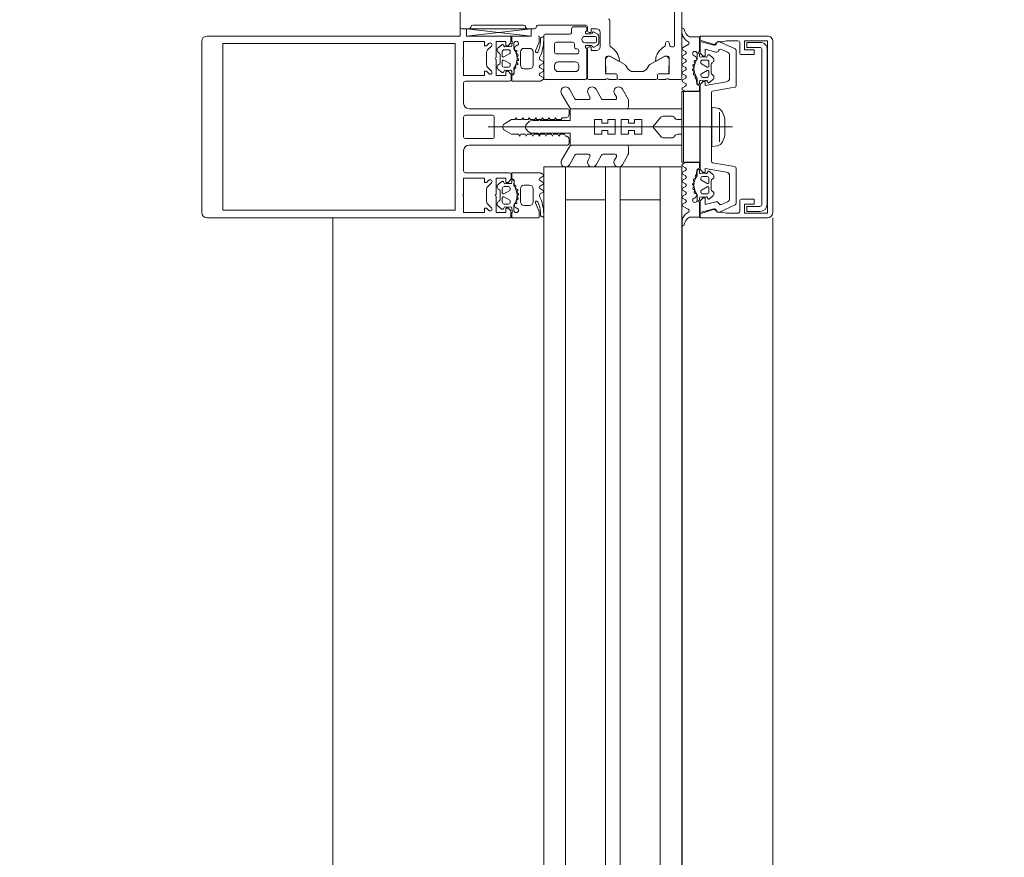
# Model space of a CAD drawing. Header units: centimetres. Extents: x -2574 to 3083, y -1 to 3760.
# Tile 7 of 58: x -440 to -413, y 1408 to 1431. Entities that reach past the tile are written whole.
import ezdxf

# ---------------------------------------------------------------- set-up
doc = ezdxf.new("R2010")
doc.units = ezdxf.units.CM
for name, color, linetype, lineweight in [('A-DETL-GENF', 92, 'Continuous', 9), ('A-DOOR', 31, 'Continuous', 13), ('A-GLAZ-CURT', 52, 'Continuous', 13), ('A-GLAZ-CWMG', 51, 'Continuous', 13), ('G-ANNO-TEXT', 231, 'Continuous', 13)]:
    doc.layers.add(name, color=color, linetype=linetype, lineweight=lineweight)

msp = doc.modelspace()

# ---------------------------------------------------------------- linework, layer by layer
at = {"layer": 'A-DETL-GENF', "color": 251, "lineweight": 9}
msp.add_line((-427.973, 1430.326), (-427.973, 1527.826), dxfattribs=at)
at = {"layer": 'A-DETL-GENF', "color": 251, "lineweight": 9, "extrusion": (0, 0, -1)}
for p, q in [((-435.073, 1425.476), (-435.073, 1430.176)), ((-434.923, 1430.326), (-433.541, 1430.326)), ((-434.073, 1430.326), (-428.413, 1430.326)), ((-434.017, 1430.116), (-428.413, 1430.116)), ((-426.553, 1430.176), (-426.553, 1430.326)), ((-426.553, 1430.055), (-426.553, 1430.116)), ((-426.493, 1430.116), (-426.493, 1429.987)), ((-425.802, 1430.136), (-425.9, 1429.915)), ((-425.793, 1430.306), (-425.793, 1430.176)), ((-425.763, 1430.181), (-425.763, 1430.242)), ((-425.703, 1430.302), (-425.693, 1430.302)), ((-420.839, 1430.17), (-420.412, 1429.971)), ((-420.283, 1430.146), (-420.283, 1429.866)), ((-419.373, 1425.475), (-419.373, 1430.176)), ((-427.243, 1429.873), (-427.243, 1429.538)), ((-427.108, 1430.05), (-427.214, 1429.943)), ((-426.925, 1430.002), (-426.827, 1430.084)), ((-426.813, 1429.776), (-426.813, 1429.896)), ((-426.608, 1429.842), (-426.768, 1429.75)), ((-426.763, 1429.946), (-426.643, 1429.946)), ((-426.593, 1429.896), (-426.593, 1429.868)), ((-426.435, 1429.933), (-426.45, 1429.933)), ((-426.432, 1430.053), (-426.383, 1430.081)), ((-426.424, 1429.873), (-426.413, 1429.892)), ((-426.313, 1429.526), (-426.313, 1429.886)), ((-426.213, 1429.986), (-426.063, 1429.986)), ((-425.963, 1429.886), (-425.963, 1429.526)), ((-421.856, 1430.001), (-421.703, 1430.088)), ((-421.771, 1429.899), (-421.856, 1429.949)), ((-420.621, 1429.881), (-420.784, 1429.957)), ((-420.383, 1429.925), (-420.383, 1428.964)), ((-419.679, 1425.691), (-419.679, 1429.961)), ((-419.529, 1429.951), (-419.529, 1425.701)), ((-426.873, 1429.591), (-426.873, 1429.821)), ((-426.813, 1429.516), (-426.813, 1429.636)), ((-426.768, 1429.662), (-426.608, 1429.569)), ((-426.393, 1429.823), (-426.406, 1429.827)), ((-426.394, 1429.582), (-426.404, 1429.593)), ((-426.396, 1429.641), (-426.379, 1429.651)), ((-426.395, 1429.759), (-426.381, 1429.773)), ((-426.378, 1429.702), (-426.39, 1429.71)), ((-425.688, 1429.57), (-425.773, 1429.521)), ((-425.768, 1429.668), (-425.688, 1429.622)), ((-421.856, 1429.781), (-421.771, 1429.831)), ((-421.771, 1429.679), (-421.856, 1429.729)), ((-421.856, 1429.561), (-421.771, 1429.611)), ((-421.563, 1429.801), (-421.515, 1429.773)), ((-421.533, 1429.612), (-421.522, 1429.593)), ((-421.497, 1429.653), (-421.511, 1429.653)), ((-421.453, 1429.707), (-421.453, 1429.836)), ((-421.393, 1429.836), (-421.393, 1429.775)), ((-421.353, 1429.616), (-421.353, 1429.588)), ((-421.183, 1429.666), (-421.303, 1429.666)), ((-421.133, 1429.496), (-421.133, 1429.616)), ((-421.119, 1429.804), (-421.022, 1429.722)), ((-420.563, 1429.168), (-420.563, 1429.79)), ((-427.214, 1429.468), (-427.108, 1429.362)), ((-426.827, 1429.328), (-426.925, 1429.409)), ((-426.643, 1429.466), (-426.763, 1429.466)), ((-426.593, 1429.543), (-426.593, 1429.516)), ((-426.553, 1429.29), (-426.553, 1429.355)), ((-426.441, 1429.471), (-426.448, 1429.485)), ((-426.429, 1429.528), (-426.409, 1429.533)), ((-426.063, 1429.426), (-426.213, 1429.426)), ((-425.773, 1429.45), (-425.688, 1429.401)), ((-425.688, 1429.349), (-425.773, 1429.301)), ((-421.77, 1429.46), (-421.856, 1429.509)), ((-421.856, 1429.341), (-421.771, 1429.391)), ((-421.557, 1429.43), (-421.569, 1429.422)), ((-421.567, 1429.371), (-421.55, 1429.361)), ((-421.566, 1429.493), (-421.552, 1429.479)), ((-421.54, 1429.547), (-421.554, 1429.543)), ((-421.542, 1429.313), (-421.552, 1429.302)), ((-421.338, 1429.562), (-421.178, 1429.47)), ((-421.178, 1429.382), (-421.338, 1429.289)), ((-421.133, 1429.236), (-421.133, 1429.356)), ((-421.073, 1429.541), (-421.073, 1429.31)), ((-427.823, 1429.086), (-426.613, 1429.086)), ((-425.773, 1429.23), (-425.688, 1429.181)), ((-421.77, 1429.239), (-421.856, 1429.289)), ((-421.856, 1429.121), (-421.77, 1429.171)), ((-421.775, 1429.022), (-421.856, 1429.069)), ((-421.538, 1429.253), (-421.517, 1429.248)), ((-421.499, 1429.205), (-421.506, 1429.191)), ((-421.393, 1429.075), (-421.393, 1429.01)), ((-421.353, 1429.263), (-421.353, 1429.236)), ((-421.303, 1429.186), (-421.183, 1429.186)), ((-421.022, 1429.129), (-421.119, 1429.048)), ((-424.813, 1428.601), (-424.965, 1428.863)), ((-424.083, 1428.601), (-424.235, 1428.863)), ((-423.35, 1428.587), (-423.509, 1428.863)), ((-421.857, 1428.9), (-421.774, 1428.948)), ((-421.058, 1428.778), (-421.058, 1427.851)), ((-420.425, 1428.915), (-421.033, 1428.808)), ((-425.181, 1428.738), (-424.958, 1428.351)), ((-424.444, 1428.576), (-424.77, 1428.576)), ((-424.451, 1428.738), (-424.401, 1428.651)), ((-423.719, 1428.576), (-424.04, 1428.576)), ((-423.726, 1428.738), (-423.675, 1428.651)), ((-423.343, 1428.376), (-423.343, 1428.562)), ((-425.023, 1428.326), (-427.723, 1428.326)), ((-424.973, 1428.176), (-424.973, 1428.276)), ((-424.914, 1428.326), (-423.393, 1428.326)), ((-420.838, 1427.418), (-420.838, 1428.233)), ((-427.873, 1428.096), (-427.873, 1427.556)), ((-427.083, 1428.146), (-427.823, 1428.146)), ((-427.033, 1427.556), (-427.033, 1428.096)), ((-425.834, 1428.001), (-425.972, 1428.001)), ((-425.802, 1428.036), (-425.816, 1428.011)), ((-425.77, 1428.011), (-425.785, 1428.036)), ((-422.375, 1428.126), (-422.16, 1428.126)), ((-420.69, 1428.051), (-420.69, 1427.601)), ((-427.201, 1427.826), (-420.48, 1427.826)), ((-426.145, 1427.901), (-426.16, 1427.876)), ((-426.145, 1427.751), (-426.16, 1427.776)), ((-421.058, 1427.801), (-421.058, 1426.873)), ((-427.823, 1427.506), (-427.083, 1427.506)), ((-425.834, 1427.651), (-425.972, 1427.651)), ((-425.802, 1427.616), (-425.816, 1427.641)), ((-425.77, 1427.641), (-425.785, 1427.616)), ((-424.973, 1427.376), (-424.973, 1427.476)), ((-422.375, 1427.526), (-422.16, 1427.526)), ((-427.723, 1427.326), (-425.023, 1427.326)), ((-425.181, 1426.913), (-424.958, 1427.301)), ((-424.914, 1427.326), (-423.393, 1427.326)), ((-423.343, 1427.276), (-423.343, 1427.089)), ((-424.813, 1427.051), (-424.965, 1426.788)), ((-424.444, 1427.076), (-424.77, 1427.076)), ((-424.451, 1426.913), (-424.401, 1427.001)), ((-424.083, 1427.051), (-424.235, 1426.788)), ((-423.719, 1427.076), (-424.04, 1427.076)), ((-423.726, 1426.913), (-423.675, 1427.001)), ((-423.35, 1427.064), (-423.509, 1426.788)), ((-421.857, 1426.751), (-421.774, 1426.703)), ((-421.775, 1426.629), (-421.856, 1426.582)), ((-421.393, 1426.576), (-421.393, 1426.642)), ((-421.022, 1426.522), (-421.119, 1426.604)), ((-421.033, 1426.843), (-420.425, 1426.736)), ((-420.383, 1426.687), (-420.383, 1425.726)), ((-426.613, 1426.566), (-427.823, 1426.566)), ((-426.827, 1426.324), (-426.925, 1426.242)), ((-426.553, 1426.362), (-426.553, 1426.296)), ((-425.773, 1426.421), (-425.688, 1426.47)), ((-425.688, 1426.302), (-425.773, 1426.35)), ((-421.856, 1426.53), (-421.77, 1426.48)), ((-421.77, 1426.412), (-421.856, 1426.362)), ((-421.542, 1426.338), (-421.552, 1426.349)), ((-421.538, 1426.398), (-421.517, 1426.404)), ((-421.499, 1426.446), (-421.506, 1426.46)), ((-421.353, 1426.388), (-421.353, 1426.416)), ((-421.178, 1426.27), (-421.338, 1426.362)), ((-421.303, 1426.466), (-421.183, 1426.466)), ((-421.133, 1426.416), (-421.133, 1426.296)), ((-421.073, 1426.11), (-421.073, 1426.341)), ((-420.563, 1425.861), (-420.563, 1426.484)), ((-427.243, 1426.113), (-427.243, 1425.778)), ((-427.108, 1426.29), (-427.214, 1426.183)), ((-426.873, 1426.061), (-426.873, 1425.831)), ((-426.813, 1426.136), (-426.813, 1426.016)), ((-426.768, 1425.99), (-426.608, 1426.082)), ((-426.643, 1426.186), (-426.763, 1426.186)), ((-426.593, 1426.108), (-426.593, 1426.136)), ((-426.441, 1426.18), (-426.448, 1426.166)), ((-426.429, 1426.124), (-426.409, 1426.118)), ((-426.394, 1426.069), (-426.404, 1426.058)), ((-426.313, 1426.126), (-426.313, 1425.766)), ((-426.063, 1426.226), (-426.213, 1426.226)), ((-425.963, 1425.766), (-425.963, 1426.126)), ((-425.773, 1426.201), (-425.688, 1426.25)), ((-425.688, 1426.081), (-425.773, 1426.13)), ((-421.856, 1426.31), (-421.771, 1426.26)), ((-421.77, 1426.191), (-421.856, 1426.142)), ((-421.856, 1426.09), (-421.771, 1426.04)), ((-421.557, 1426.221), (-421.569, 1426.229)), ((-421.567, 1426.28), (-421.55, 1426.29)), ((-421.566, 1426.158), (-421.552, 1426.172)), ((-421.54, 1426.104), (-421.554, 1426.108)), ((-421.533, 1426.039), (-421.522, 1426.058)), ((-421.353, 1426.036), (-421.353, 1426.063)), ((-421.338, 1426.089), (-421.178, 1426.182)), ((-421.133, 1426.156), (-421.133, 1426.036)), ((-426.813, 1425.876), (-426.813, 1425.756)), ((-426.608, 1425.809), (-426.768, 1425.902)), ((-426.593, 1425.756), (-426.593, 1425.783)), ((-426.424, 1425.778), (-426.413, 1425.759)), ((-426.393, 1425.828), (-426.406, 1425.824)), ((-426.396, 1426.01), (-426.379, 1426)), ((-426.395, 1425.892), (-426.381, 1425.878)), ((-426.378, 1425.949), (-426.39, 1425.941)), ((-425.768, 1425.983), (-425.688, 1426.029)), ((-421.771, 1425.972), (-421.856, 1425.922)), ((-421.856, 1425.87), (-421.771, 1425.821)), ((-421.563, 1425.85), (-421.515, 1425.878)), ((-421.497, 1425.998), (-421.511, 1425.999)), ((-421.453, 1425.944), (-421.453, 1425.816)), ((-421.393, 1425.816), (-421.393, 1425.876)), ((-421.183, 1425.986), (-421.303, 1425.986)), ((-421.119, 1425.848), (-421.022, 1425.929)), ((-420.283, 1425.786), (-420.283, 1425.506)), ((-434.073, 1425.536), (-428.413, 1425.536)), ((-427.214, 1425.708), (-427.108, 1425.602)), ((-426.925, 1425.649), (-426.827, 1425.568)), ((-426.763, 1425.706), (-426.643, 1425.706)), ((-426.553, 1425.596), (-426.553, 1425.536)), ((-426.493, 1425.536), (-426.493, 1425.664)), ((-426.435, 1425.719), (-426.45, 1425.718)), ((-426.432, 1425.598), (-426.383, 1425.57)), ((-426.213, 1425.666), (-426.063, 1425.666)), ((-425.802, 1425.515), (-425.9, 1425.736)), ((-421.771, 1425.752), (-421.856, 1425.702)), ((-421.856, 1425.65), (-421.703, 1425.563)), ((-420.412, 1425.68), (-420.839, 1425.481)), ((-420.784, 1425.694), (-420.621, 1425.771)), ((-433.541, 1425.326), (-434.923, 1425.326)), ((-434.073, 1425.326), (-428.413, 1425.326)), ((-425.793, 1425.346), (-425.793, 1425.475)), ((-425.763, 1425.471), (-425.763, 1425.41)), ((-425.703, 1425.35), (-425.693, 1425.35)), ((-421.872, 1425.227), (-421.872, 1425.138))]:
    msp.add_line(p, q, dxfattribs=at)
at = {"layer": 'A-DETL-GENF', "color": 251, "lineweight": 9, "extrusion": (0, 0, -1), "flags": 128}
for points in [[(433.541, 1425.536), (434.493, 1425.536), (434.493, 1430.116), (433.541, 1430.116)], [(427.973, 1430.326), (428.252, 1430.326), (428.573, 1430.326)], [(428.573, 1425.536), (428.252, 1425.536), (428.103, 1425.536), (428.103, 1426.706), (428.103, 1428.945), (428.103, 1430.116), (428.252, 1430.116), (428.573, 1430.116)], [(427.873, 1429.731), (427.873, 1430.176), (427.303, 1430.176), (427.303, 1430.056), (427.243, 1430.056), (427.179, 1430.12)], [(426.983, 1429.731), (426.983, 1430.176), (426.713, 1430.176), (426.713, 1430.056), (426.653, 1430.056), (426.573, 1430.136), (426.573, 1430.326)], [(421.662, 1430.306), (421.393, 1430.306), (421.393, 1429.896)], [(419.523, 1430.326), (421.373, 1430.326), (421.373, 1430.215), (421.015, 1430.099)], [(420.939, 1429.883), (421.233, 1429.962), (421.233, 1429.776), (421.293, 1429.776), (421.373, 1429.856), (421.373, 1430.176), (420.999, 1430.075)], [(420.872, 1430.166), (420.767, 1430.166), (420.649, 1430.196), (420.334, 1430.196)], [(420.233, 1429.816), (419.883, 1429.816), (419.883, 1429.946), (420.153, 1429.946), (420.153, 1430.196), (419.523, 1430.196), (419.523, 1425.456), (420.153, 1425.456), (420.153, 1425.706), (419.883, 1425.706), (419.883, 1425.836), (420.233, 1425.836)], [(419.729, 1430.011), (420.089, 1430.011), (420.089, 1430.151), (419.729, 1430.151)], [(426.782, 1430.076), (426.753, 1430.026), (426.74, 1430.026)], [(427.179, 1429.291), (427.243, 1429.356), (427.303, 1429.356), (427.303, 1429.236), (427.873, 1429.236), (427.873, 1429.681)], [(426.563, 1429.136), (426.563, 1429.266), (426.653, 1429.356), (426.713, 1429.356), (426.713, 1429.236), (426.983, 1429.236), (426.983, 1429.681)], [(421.206, 1429.746), (421.193, 1429.746), (421.164, 1429.796)], [(426.74, 1429.386), (426.753, 1429.386), (426.782, 1429.336)], [(426.493, 1429.43), (426.483, 1429.3), (426.483, 1429.428), (426.468, 1429.428)], [(427.873, 1428.476), (427.873, 1428.945), (427.873, 1429.036)], [(425.688, 1429.129), (425.763, 1429.086), (426.553, 1429.086), (426.553, 1429.221)], [(421.453, 1429.029), (421.453, 1429.15), (421.479, 1429.148), (421.463, 1429.02)], [(420.646, 1426.582), (421.233, 1426.686), (421.233, 1426.576), (421.293, 1426.576), (421.373, 1426.656), (421.373, 1428.996), (421.293, 1429.076), (421.233, 1429.076), (421.233, 1428.966), (420.646, 1429.069)], [(421.164, 1429.056), (421.193, 1429.106), (421.206, 1429.106)], [(421.393, 1428.941), (421.393, 1428.806), (421.783, 1428.806), (421.857, 1428.848)], [(421.987, 1428.026), (421.873, 1428.026), (421.873, 1428.326), (424.943, 1428.326), (424.943, 1428.001), (425.753, 1428.001)], [(420.899, 1427.306), (421.053, 1427.286), (421.053, 1428.366), (420.899, 1428.346)], [(426.753, 1427.912), (426.557, 1428.026), (426.457, 1428.026), (426.428, 1428.076), (426.399, 1428.026), (426.277, 1428.026), (426.248, 1428.076), (426.219, 1428.026), (426.097, 1428.026), (426.068, 1428.076), (426.039, 1428.026), (425.917, 1428.026), (425.888, 1428.076), (425.859, 1428.026), (425.737, 1428.026), (425.708, 1428.076), (425.679, 1428.026), (425.557, 1428.026), (425.528, 1428.076), (425.499, 1428.026), (425.377, 1428.026), (425.348, 1428.076), (425.319, 1428.026), (425.197, 1428.026), (425.168, 1428.076), (425.073, 1428.076)], [(422.451, 1428.09), (422.673, 1427.826), (422.973, 1427.826), (422.973, 1428.026), (423.173, 1428.026), (423.173, 1427.926), (423.339, 1427.926), (423.339, 1428.026), (423.539, 1428.026), (423.539, 1427.826), (423.706, 1427.826), (423.706, 1428.026), (423.906, 1428.026), (423.906, 1427.926), (424.073, 1427.926), (424.073, 1428.026), (424.273, 1428.026), (424.273, 1427.826), (426.173, 1427.826), (424.273, 1427.826), (424.273, 1427.626), (424.073, 1427.626), (424.073, 1427.726), (423.906, 1427.726), (423.906, 1427.626), (423.706, 1427.626), (423.706, 1427.826), (423.539, 1427.826), (423.539, 1427.626), (423.339, 1427.626), (423.339, 1427.726), (423.173, 1427.726), (423.173, 1427.626), (422.973, 1427.626), (422.973, 1427.826), (422.673, 1427.826), (422.451, 1427.561)], [(425.073, 1427.576), (425.102, 1427.626), (425.224, 1427.626), (425.253, 1427.576), (425.282, 1427.626), (425.404, 1427.626), (425.433, 1427.576), (425.462, 1427.626), (425.584, 1427.626), (425.613, 1427.576), (425.642, 1427.626), (425.764, 1427.626), (425.793, 1427.576), (425.822, 1427.626), (425.944, 1427.626), (425.973, 1427.576), (426.002, 1427.626), (426.124, 1427.626), (426.153, 1427.576), (426.182, 1427.626), (426.304, 1427.626), (426.333, 1427.576), (426.362, 1427.626), (426.557, 1427.626), (426.753, 1427.739)], [(421.987, 1427.626), (421.873, 1427.626), (421.873, 1427.326), (424.943, 1427.326), (424.943, 1427.651), (425.753, 1427.651)], [(427.873, 1426.616), (427.873, 1426.706), (427.873, 1427.176)], [(421.393, 1426.71), (421.393, 1426.846), (421.783, 1426.846), (421.857, 1426.803)], [(421.453, 1426.623), (421.453, 1426.501), (421.479, 1426.504), (421.463, 1426.631)], [(421.164, 1426.596), (421.193, 1426.546), (421.206, 1426.546)], [(427.873, 1425.971), (427.873, 1426.416), (427.303, 1426.416), (427.303, 1426.296), (427.243, 1426.296), (427.179, 1426.36)], [(426.983, 1425.971), (426.983, 1426.416), (426.713, 1426.416), (426.713, 1426.296), (426.653, 1426.296), (426.563, 1426.386), (426.563, 1426.516)], [(425.688, 1426.522), (425.763, 1426.566), (426.553, 1426.566), (426.553, 1426.43)], [(426.493, 1426.221), (426.483, 1426.351), (426.483, 1426.224), (426.468, 1426.224)], [(426.74, 1426.266), (426.753, 1426.266), (426.782, 1426.316)], [(428.573, 1425.326), (428.252, 1425.326), (426.573, 1425.326), (426.573, 1425.516), (426.653, 1425.596), (426.713, 1425.596), (426.713, 1425.476), (426.983, 1425.476), (426.983, 1425.921)], [(427.179, 1425.531), (427.243, 1425.596), (427.303, 1425.596), (427.303, 1425.476), (427.873, 1425.476), (427.873, 1425.921)], [(420.999, 1425.576), (421.373, 1425.476), (421.373, 1425.796), (421.293, 1425.876), (421.233, 1425.876), (421.233, 1425.689), (420.939, 1425.768)], [(421.206, 1425.906), (421.193, 1425.906), (421.164, 1425.856)], [(426.782, 1425.576), (426.753, 1425.626), (426.74, 1425.626)], [(421.662, 1425.346), (421.393, 1425.346), (421.393, 1425.756)], [(421.015, 1425.552), (421.373, 1425.436), (421.373, 1425.326), (419.523, 1425.326)], [(419.729, 1425.501), (420.089, 1425.501), (420.089, 1425.641), (419.729, 1425.641)], [(426.553, 1425.476), (426.553, 1425.326), (425.813, 1425.326)], [(420.333, 1425.456), (420.649, 1425.456), (420.767, 1425.486), (420.872, 1425.486)]]:
    msp.add_lwpolyline(points, dxfattribs=at)
for points in [[(421.873, 1426.856), (421.873, 1428.796), (421.833, 1428.796), (421.833, 1426.856)], [(421.833, 1426.856), (421.833, 1428.796), (421.383, 1428.796), (421.383, 1426.856)]]:
    msp.add_lwpolyline(points, close=True, dxfattribs=at)
at = {"layer": 'A-DETL-GENF', "color": 251, "lineweight": 9, "extrusion": (0, 0, -1)}
for centre, radius, start, end in [((421.842, 1430.513), 0.03, 359.9022, 171.6433), ((421.582, 1430.44), 0.291, 295.3637, 350.4545), ((421.53, 1430.559), 0.286, 297.5921, 351.6433), ((434.923, 1430.176), 0.15, 0, 90), ((427.143, 1430.085), 0.05, 45, 225), ((426.553, 1430.146), 0.03, 89.9978, 269.9978), ((426.428, 1430.116), 0.065, 359.9978, 179.9978), ((426.403, 1430.116), 0.04, 179.9978, 240.004), ((426.393, 1430.181), 0.63, 179.9981, 208.0699), ((425.813, 1430.306), 0.02, 90.0061, 179.9938), ((425.893, 1430.176), 0.1, 180.0023, 203.9916), ((426.743, 1430.215), 1.07, 180.0066, 206.658), ((425.703, 1430.242), 0.06, 359.9876, 90.0101), ((425.693, 1430.282), 0.02, 89.9598, 180.0205), ((421.728, 1430.132), 0.05, 115.3637, 240.1649), ((420.993, 1430.166), 0.07, 210.0064, 288), ((420.983, 1430.133), 0.06, 188.4417, 285), ((420.872, 1430.096), 0.07, 30.0064, 90), ((420.865, 1430.116), 0.06, 8.4417, 115), ((420.334, 1430.144), 0.0512, 90.5709, 178.6482), ((419.728, 1429.951), 0.2, 89.9718, 180.0352), ((419.523, 1430.176), 0.15, 89.9938, 180.0062), ((427.143, 1429.873), 0.1, 0, 45), ((426.873, 1429.941), 0.08, 292.6134, 50.0011), ((426.923, 1429.821), 0.05, 112.6202, 179.9974), ((426.808, 1430.061), 0.03, 50.0081, 149.9928), ((426.763, 1429.896), 0.05, 359.9877, 90.0079), ((426.662, 1429.722), 0.314, 75.4957, 104.4999), ((426.643, 1429.896), 0.05, 89.9875, 180.008), ((426.623, 1429.868), 0.03, 179.9857, 240.0042), ((426.583, 1430.056), 0.03, 180.903, 269.9793), ((426.443, 1429.987), 0.05, 324.9199, 359.9978), ((426.844, 1429.706), 0.44, 144.9199, 215.839), ((426.382, 1429.966), 0.1, 0.8249, 59.9955), ((426.448, 1429.967), 0.0339, 273.0003, 0.8195), ((426.437, 1429.905), 0.0272, 93.0125, 209.9868), ((426.397, 1429.857), 0.0316, 288.0011, 29.9907), ((426.213, 1429.886), 0.1, 359.9978, 89.9978), ((426.063, 1429.886), 0.1, 89.9978, 179.9978), ((425.868, 1429.901), 0.035, 208.0726, 23.9962), ((421.841, 1429.975), 0.03, 300.7154, 60.1649), ((421.795, 1429.865), 0.0417, 125.132, 234.868), ((421.518, 1429.836), 0.065, 0, 180), ((421.393, 1429.866), 0.03, 270, 90), ((420.923, 1429.941), 0.06, 198.8192, 285), ((420.81, 1429.902), 0.06, 18.8192, 115), ((420.663, 1429.79), 0.1, 115, 180), ((420.433, 1429.925), 0.05, 115, 180), ((420.233, 1429.866), 0.05, 270, 0.0001), ((419.729, 1429.961), 0.0499, 89.8796, 180.0225), ((427.868, 1429.706), 0.0256, 282.6804, 77.3196), ((426.978, 1429.706), 0.0256, 282.6804, 77.3196), ((426.923, 1429.591), 0.05, 179.9966, 247.3769), ((426.783, 1429.776), 0.03, 239.9953, 0.0042), ((426.783, 1429.636), 0.03, 359.9965, 119.9951), ((426.623, 1429.543), 0.03, 119.9928, 180.0084), ((426.381, 1429.614), 0.0316, 318.0004, 59.9952), ((426.417, 1429.562), 0.03, 137.9949, 255.0023), ((426.373, 1429.737), 0.0316, 302.9873, 45.0068), ((426.402, 1429.794), 0.03, 107.9969, 224.9972), ((426.394, 1429.677), 0.03, 122.9992, 239.9975), ((425.741, 1429.712), 0.051, 301.8047, 26.6592), ((425.703, 1429.596), 0.03, 119.9942, 240.0014), ((421.841, 1429.755), 0.03, 300.5887, 59.5346), ((421.795, 1429.645), 0.0415, 125.012, 234.988), ((421.543, 1429.836), 0.04, 299.9937, 0), ((421.102, 1429.426), 0.44, 324.1588, 35.0779), ((421.55, 1429.577), 0.0316, 150.007, 251.9967), ((421.51, 1429.625), 0.0272, 330.011, 86.9853), ((421.565, 1429.686), 0.1, 120.0023, 179.1728), ((421.498, 1429.687), 0.0339, 179.1783, 266.9975), ((421.503, 1429.707), 0.05, 180, 215.0779), ((421.363, 1429.776), 0.03, 270.0185, 359.0948), ((421.285, 1429.442), 0.314, 75.4979, 104.5021), ((421.303, 1429.616), 0.05, 359.9897, 90.0103), ((421.323, 1429.588), 0.03, 299.9936, 0.0121), ((421.183, 1429.616), 0.05, 89.9899, 180.0101), ((421.138, 1429.781), 0.03, 30.0049, 129.9897), ((421.023, 1429.541), 0.05, 0.0003, 67.3776), ((421.073, 1429.661), 0.08, 129.9967, 247.3844), ((427.143, 1429.538), 0.1, 315, 0), ((427.143, 1429.326), 0.05, 135, 315), ((426.873, 1429.471), 0.08, 310.0008, 67.375), ((426.808, 1429.351), 0.03, 209.9961, 310.0091), ((426.763, 1429.516), 0.05, 270.007, 359.9886), ((426.662, 1429.69), 0.314, 256.8002, 284.4808), ((426.643, 1429.516), 0.05, 180.0068, 269.9887), ((426.583, 1429.355), 0.03, 76.8002, 179.9978), ((426.526, 1429.309), 0.033, 179.9978, 324.9077), ((426.533, 1429.3), 0.05, 179.9889, 262.8241), ((426.463, 1429.43), 0.03, 359.9978, 35.839), ((426.468, 1429.458), 0.03, 153.0068, 269.9866), ((426.421, 1429.499), 0.03, 333.0009, 74.9963), ((426.213, 1429.526), 0.1, 269.9978, 359.9978), ((426.063, 1429.526), 0.1, 179.9978, 269.9978), ((425.752, 1429.486), 0.041, 299.9963, 59.9993), ((425.752, 1429.265), 0.041, 300.003, 59.9925), ((425.703, 1429.375), 0.03, 119.9942, 240.0014), ((421.841, 1429.535), 0.03, 300.1448, 59.5346), ((421.841, 1429.315), 0.03, 300.3449, 59.5346), ((421.797, 1429.426), 0.043, 127.8436, 233.8234), ((421.552, 1429.397), 0.03, 300.0003, 56.9985), ((421.544, 1429.514), 0.03, 315.0005, 72.0009), ((421.53, 1429.282), 0.03, 284.9955, 42.0028), ((421.574, 1429.457), 0.0316, 134.991, 237.0104), ((421.566, 1429.334), 0.0316, 120.0026, 221.9974), ((421.163, 1429.496), 0.03, 179.9936, 300.0024), ((421.163, 1429.356), 0.03, 60.0027, 180.0013), ((421.023, 1429.31), 0.05, 292.6209, 0.0012), ((427.823, 1429.036), 0.05, 0, 90), ((426.613, 1429.136), 0.05, 180, 270), ((426.523, 1429.221), 0.03, 0.0008, 82.8093), ((425.703, 1429.155), 0.03, 119.9942, 240.0014), ((421.841, 1429.095), 0.03, 300.3446, 59.7685), ((421.795, 1429.205), 0.0419, 125.4665, 234.6999), ((421.525, 1429.219), 0.03, 105.0015, 206.9968), ((421.479, 1429.178), 0.03, 270.0112, 26.991), ((421.483, 1429.15), 0.03, 144.1588, 180), ((421.42, 1429.029), 0.033, 215.0901, 360), ((421.363, 1429.075), 0.03, 0, 103.1975), ((421.285, 1429.41), 0.314, 255.517, 283.1975), ((421.323, 1429.263), 0.03, 359.9893, 60.005), ((421.303, 1429.236), 0.05, 270.009, 359.991), ((421.183, 1429.236), 0.05, 180.0092, 269.9908), ((421.138, 1429.071), 0.03, 229.9887, 330.0017), ((421.073, 1429.19), 0.08, 112.6228, 229.9969), ((420.663, 1429.168), 0.1, 180, 260), ((425.073, 1428.801), 0.125, 330, 150), ((424.343, 1428.801), 0.125, 330, 150), ((423.617, 1428.801), 0.125, 330, 150), ((421.842, 1428.874), 0.03, 299.7965, 60.132), ((421.794, 1428.985), 0.0416, 116.9541, 241.568), ((421.413, 1429.02), 0.05, 277.1737, 0.0088), ((421.423, 1428.941), 0.03, 97.1885, 179.997), ((421.028, 1428.778), 0.03, 0, 80), ((420.433, 1428.964), 0.05, 180, 260), ((424.77, 1428.626), 0.05, 270, 330), ((424.444, 1428.626), 0.05, 150, 270), ((424.04, 1428.626), 0.05, 270, 330), ((423.719, 1428.626), 0.05, 150, 270), ((423.393, 1428.562), 0.05, 150, 180), ((427.723, 1428.476), 0.15, 270, 0), ((425.023, 1428.276), 0.05, 90, 180), ((424.914, 1428.376), 0.05, 270, 330), ((423.393, 1428.376), 0.05, 180, 270), ((420.952, 1428.132), 0.22, 103.9707, 152.728), ((421.583, 1427.825), 0.921, 153.7078, 165.8284), ((427.823, 1428.096), 0.05, 0, 90), ((427.083, 1428.096), 0.05, 90, 180), ((425.972, 1427.801), 0.2, 30, 90), ((425.834, 1428.021), 0.02, 210.0303, 270), ((425.793, 1428.031), 0.01, 30.0303, 149.9802), ((425.753, 1428.021), 0.02, 270, 329.9802), ((425.073, 1428.176), 0.1, 180, 270), ((422.375, 1428.026), 0.1, 40, 90), ((422.16, 1428.026), 0.1, 90, 150), ((421.987, 1428.126), 0.1, 270, 330), ((426.703, 1427.826), 0.1, 300, 60), ((426.073, 1427.826), 0.1, 0, 30), ((426.073, 1427.826), 0.1, 330, 0), ((425.972, 1427.851), 0.2, 270, 330), ((421.053, 1427.826), 0.0256, 282.6804, 77.3196), ((427.823, 1427.556), 0.05, 270, 0), ((427.083, 1427.556), 0.05, 180, 270), ((425.834, 1427.631), 0.02, 90, 149.9697), ((425.793, 1427.621), 0.01, 210.0198, 329.9697), ((425.753, 1427.631), 0.02, 30.0198, 90), ((425.073, 1427.476), 0.1, 90, 180), ((422.375, 1427.626), 0.1, 270, 320), ((422.16, 1427.626), 0.1, 210, 270), ((421.987, 1427.526), 0.1, 30, 90), ((420.952, 1427.519), 0.22, 207.2746, 256.0268), ((421.582, 1427.826), 0.92, 194.1683, 206.293), ((427.723, 1427.176), 0.15, 0, 90), ((425.023, 1427.376), 0.05, 180, 270), ((424.914, 1427.276), 0.05, 30, 90), ((423.393, 1427.276), 0.05, 90, 180), ((425.073, 1426.851), 0.125, 210, 30), ((424.77, 1427.026), 0.05, 30, 90), ((424.343, 1426.851), 0.125, 210, 30), ((424.444, 1427.026), 0.05, 90, 210), ((424.04, 1427.026), 0.05, 30, 90), ((423.617, 1426.851), 0.125, 210, 30), ((423.719, 1427.026), 0.05, 90, 210), ((423.393, 1427.089), 0.05, 180, 210), ((421.028, 1426.873), 0.03, 280, 0), ((427.823, 1426.616), 0.05, 270, 0), ((421.842, 1426.777), 0.03, 299.868, 60.2035), ((421.794, 1426.666), 0.0416, 118.432, 243.0459), ((421.413, 1426.631), 0.05, 359.9912, 82.8263), ((421.42, 1426.623), 0.033, 0, 144.9099), ((421.423, 1426.71), 0.03, 180.003, 262.8115), ((421.138, 1426.581), 0.03, 29.9983, 130.0113), ((420.433, 1426.687), 0.05, 100, 180), ((427.143, 1426.325), 0.05, 45, 225), ((426.808, 1426.301), 0.03, 49.9909, 150.0039), ((426.613, 1426.516), 0.05, 90, 180), ((426.523, 1426.43), 0.03, 277.1907, 359.9992), ((426.526, 1426.343), 0.033, 35.0923, 180.0022), ((426.533, 1426.351), 0.05, 97.1759, 180.0111), ((425.752, 1426.386), 0.041, 300.0075, 59.997), ((425.703, 1426.496), 0.03, 119.9986, 240.0058), ((421.841, 1426.556), 0.03, 300.2315, 59.6554), ((421.841, 1426.336), 0.03, 300.4654, 59.6551), ((421.795, 1426.446), 0.0419, 125.3001, 234.5335), ((421.102, 1426.226), 0.44, 324.9221, 35.8412), ((421.53, 1426.369), 0.03, 317.9972, 75.0045), ((421.566, 1426.317), 0.0316, 138.0026, 239.9974), ((421.525, 1426.433), 0.03, 153.0032, 254.9985), ((421.479, 1426.474), 0.03, 333.009, 89.9888), ((421.483, 1426.501), 0.03, 180, 215.8412), ((421.363, 1426.576), 0.03, 256.8025, 0), ((421.285, 1426.241), 0.314, 76.8025, 104.483), ((421.303, 1426.416), 0.05, 0.009, 89.991), ((421.323, 1426.388), 0.03, 299.995, 0.0107), ((421.183, 1426.416), 0.05, 90.0092, 179.9908), ((421.023, 1426.341), 0.05, 359.9988, 67.3791), ((421.073, 1426.461), 0.08, 130.0031, 247.3772), ((420.663, 1426.484), 0.1, 100, 180), ((427.143, 1426.113), 0.1, 0, 45), ((426.873, 1426.181), 0.08, 292.625, 49.9992), ((426.923, 1426.061), 0.05, 112.6231, 180.0034), ((426.763, 1426.136), 0.05, 0.0114, 89.993), ((426.662, 1425.961), 0.314, 75.5192, 103.1998), ((426.643, 1426.136), 0.05, 90.0113, 179.9932), ((426.623, 1426.108), 0.03, 179.9916, 240.0072), ((426.583, 1426.296), 0.03, 180.0022, 283.1998), ((426.463, 1426.221), 0.03, 324.161, 0.0022), ((426.844, 1425.946), 0.44, 144.161, 215.0801), ((426.468, 1426.194), 0.03, 90.0134, 206.9932), ((426.421, 1426.153), 0.03, 285.0037, 26.9991), ((426.381, 1426.037), 0.0316, 300.0048, 41.9996), ((426.417, 1426.089), 0.03, 104.9977, 222.0051), ((426.213, 1426.126), 0.1, 0.0022, 90.0022), ((426.063, 1426.126), 0.1, 90.0022, 180.0022), ((425.752, 1426.165), 0.041, 300.0007, 60.0037), ((425.703, 1426.276), 0.03, 119.9986, 240.0058), ((425.703, 1426.055), 0.03, 119.9986, 240.0058), ((421.841, 1426.116), 0.03, 300.4654, 59.8552), ((421.797, 1426.225), 0.043, 126.1766, 232.1564), ((421.552, 1426.254), 0.03, 303.0015, 59.9997), ((421.544, 1426.137), 0.03, 287.9991, 44.9995), ((421.574, 1426.194), 0.0316, 122.9896, 225.009), ((421.55, 1426.074), 0.0316, 108.0033, 209.993), ((421.323, 1426.063), 0.03, 359.9879, 60.0064), ((421.163, 1426.296), 0.03, 179.9987, 299.9973), ((421.163, 1426.156), 0.03, 59.9976, 180.0064), ((421.023, 1426.11), 0.05, 292.6224, 359.9997), ((421.073, 1425.99), 0.08, 112.6156, 230.0033), ((427.868, 1425.946), 0.0256, 282.6804, 77.3196), ((427.143, 1425.778), 0.1, 315, 0), ((426.978, 1425.946), 0.0256, 282.6804, 77.3196), ((426.873, 1425.711), 0.08, 309.9989, 67.3866), ((426.923, 1425.831), 0.05, 180.0026, 247.3798), ((426.783, 1426.016), 0.03, 240.0049, 0.0035), ((426.783, 1425.876), 0.03, 359.9958, 120.0047), ((426.623, 1425.783), 0.03, 119.9958, 180.0143), ((426.397, 1425.794), 0.0316, 330.0093, 71.9989), ((426.373, 1425.914), 0.0316, 314.9932, 57.0127), ((426.402, 1425.857), 0.03, 135.0028, 252.0031), ((426.394, 1425.974), 0.03, 120.0025, 237.0008), ((425.868, 1425.751), 0.035, 336.0038, 151.9274), ((425.741, 1425.94), 0.051, 333.3408, 58.1953), ((426.743, 1425.437), 1.07, 153.342, 179.9934), ((421.841, 1425.896), 0.03, 300.4654, 59.4113), ((421.795, 1426.006), 0.0415, 125.012, 234.988), ((421.795, 1425.786), 0.0417, 125.132, 234.868), ((421.543, 1425.816), 0.04, 360, 60.0063), ((421.518, 1425.816), 0.065, 180, 0), ((421.51, 1426.026), 0.0272, 273.0147, 29.989), ((421.565, 1425.965), 0.1, 180.8272, 239.9977), ((421.498, 1425.964), 0.0339, 93.0025, 180.8217), ((421.503, 1425.944), 0.05, 144.9221, 180), ((421.393, 1425.786), 0.03, 270, 90), ((421.363, 1425.876), 0.03, 0.9052, 89.9815), ((421.285, 1426.21), 0.314, 255.4979, 284.5021), ((421.303, 1426.036), 0.05, 269.9897, 0.0103), ((421.183, 1426.036), 0.05, 179.9899, 270.0101), ((421.138, 1425.871), 0.03, 230.0103, 329.9951), ((420.923, 1425.71), 0.06, 75, 161.1808), ((420.663, 1425.861), 0.1, 180, 245), ((420.233, 1425.786), 0.05, 359.9981, 90.0017), ((427.143, 1425.566), 0.05, 135, 315), ((426.808, 1425.591), 0.03, 210.0072, 309.9919), ((426.763, 1425.756), 0.05, 269.9921, 0.0123), ((426.662, 1425.93), 0.314, 255.5001, 284.5043), ((426.643, 1425.756), 0.05, 179.992, 270.0125), ((426.583, 1425.596), 0.03, 90.0207, 179.097), ((426.553, 1425.506), 0.03, 90.0022, 270.0022), ((426.443, 1425.664), 0.05, 0.0022, 35.0801), ((426.428, 1425.536), 0.065, 180.0022, 0.0022), ((426.448, 1425.684), 0.0339, 359.1805, 86.9997), ((426.382, 1425.685), 0.1, 300.0045, 359.1751), ((426.437, 1425.746), 0.0272, 150.0132, 266.9875), ((426.403, 1425.536), 0.04, 119.996, 180.0022), ((426.213, 1425.766), 0.1, 270.0022, 0.0022), ((426.063, 1425.766), 0.1, 180.0022, 270.0022), ((426.393, 1425.471), 0.63, 151.9301, 180.0019), ((425.893, 1425.475), 0.1, 156.0084, 179.9977), ((421.841, 1425.676), 0.03, 299.8351, 59.2846), ((421.728, 1425.52), 0.05, 119.8351, 244.6363), ((420.993, 1425.486), 0.07, 72, 149.9983), ((420.983, 1425.518), 0.06, 75, 171.5583), ((420.872, 1425.556), 0.07, 270, 329.9983), ((420.865, 1425.536), 0.06, 245, 351.5583), ((420.81, 1425.749), 0.06, 245, 341.1808), ((420.433, 1425.726), 0.05, 180, 245), ((420.333, 1425.505), 0.0498, 179.8262, 270.1735), ((419.729, 1425.701), 0.2, 180.0295, 269.9723), ((419.729, 1425.691), 0.0501, 180.0875, 269.9336), ((434.923, 1425.476), 0.15, 270, 0), ((425.813, 1425.346), 0.02, 180.0062, 269.9939), ((425.703, 1425.41), 0.06, 269.9899, 0.0124), ((425.693, 1425.37), 0.02, 179.9795, 270.0402), ((421.672, 1425.226), 0.2, 0.0978, 9.5455), ((421.582, 1425.211), 0.291, 9.5455, 64.6363), ((421.53, 1425.092), 0.286, 8.3567, 62.4079), ((419.523, 1425.476), 0.15, 180.0494, 269.9506), ((421.842, 1425.138), 0.03, 188.3567, 0.0978)]:
    msp.add_arc(centre, radius, start, end, dxfattribs=at)
at = {"layer": 'A-DOOR', "color": 251, "lineweight": 9}
for p, q in [((-427.973, 1433.776), (-427.973, 1430.576)), ((-422.073, 1430.076), (-422.073, 1431.176)), ((-421.873, 1431.126), (-421.873, 1429.176)), ((-423.851, 1430.069), (-423.851, 1430.75)), ((-427.923, 1430.526), (-427.724, 1430.526)), ((-426.02, 1430.525), (-427.795, 1430.326)), ((-427.675, 1430.566), (-427.671, 1430.585)), ((-427.622, 1430.626), (-426.225, 1430.626)), ((-426.176, 1430.585), (-426.172, 1430.566)), ((-426.123, 1430.526), (-425.925, 1430.526)), ((-425.876, 1430.566), (-425.872, 1430.585)), ((-425.823, 1430.626), (-424.518, 1430.626)), ((-424.907, 1430.526), (-424.907, 1430.416)), ((-424.517, 1430.576), (-424.862, 1430.576)), ((-424.487, 1430.465), (-424.487, 1430.546)), ((-424.361, 1430.386), (-424.483, 1430.386)), ((-424.471, 1430.576), (-424.471, 1430.476)), ((-424.207, 1430.39), (-424.287, 1430.436)), ((-424.121, 1430.426), (-424.121, 1430.026)), ((-425.673, 1430.326), (-425.673, 1429.175)), ((-424.961, 1430.376), (-425.628, 1430.376)), ((-425.373, 1430.11), (-425.373, 1429.889)), ((-424.877, 1430.156), (-425.323, 1430.156)), ((-424.827, 1430.029), (-424.827, 1430.11)), ((-424.267, 1430.316), (-424.537, 1430.316)), ((-424.537, 1430.136), (-424.267, 1430.136)), ((-424.217, 1430.186), (-424.217, 1430.266)), ((-424.157, 1430.155), (-424.157, 1430.303)), ((-422.323, 1430.082), (-422.323, 1430.126)), ((-422.223, 1430.126), (-422.203, 1430.06)), ((-424.757, 1429.976), (-424.787, 1429.976)), ((-424.707, 1429.889), (-424.707, 1429.93)), ((-424.487, 1429.166), (-424.487, 1429.986)), ((-424.483, 1430.066), (-424.359, 1430.066)), ((-424.471, 1429.976), (-424.471, 1429.176)), ((-424.286, 1430.023), (-424.207, 1430.069)), ((-422.156, 1430.026), (-422.123, 1430.026)), ((-425.333, 1429.836), (-424.748, 1429.836)), ((-424.807, 1429.616), (-425.273, 1429.616)), ((-423.972, 1429.335), (-423.972, 1429.684)), ((-423.819, 1429.754), (-423.444, 1429.538)), ((-422.751, 1429.538), (-422.377, 1429.754)), ((-422.224, 1429.684), (-422.224, 1429.335)), ((-425.373, 1429.516), (-425.373, 1429.446)), ((-425.273, 1429.346), (-424.807, 1429.346)), ((-424.707, 1429.446), (-424.707, 1429.516)), ((-423.407, 1429.5), (-423.378, 1429.448)), ((-423.203, 1429.346), (-422.993, 1429.346)), ((-422.819, 1429.447), (-422.788, 1429.501)), ((-425.628, 1429.126), (-424.541, 1429.126)), ((-424.421, 1429.126), (-423.973, 1429.126)), ((-423.946, 1429.146), (-423.901, 1429.146)), ((-423.682, 1429.285), (-423.922, 1429.285)), ((-423.873, 1429.126), (-423.685, 1429.126)), ((-423.655, 1429.156), (-423.655, 1429.254)), ((-423.652, 1429.176), (-423.652, 1429.255)), ((-422.594, 1429.126), (-423.602, 1429.126)), ((-422.544, 1429.255), (-422.544, 1429.176)), ((-422.541, 1429.156), (-422.541, 1429.254)), ((-422.274, 1429.285), (-422.514, 1429.285)), ((-422.323, 1429.126), (-422.511, 1429.126)), ((-422.251, 1429.146), (-422.296, 1429.146)), ((-421.923, 1429.126), (-422.223, 1429.126))]:
    msp.add_line(p, q, dxfattribs=at)
at = {"layer": 'A-DOOR', "color": 251, "lineweight": 9, "flags": 128}
for points in [[(-426.02, 1430.326), (-427.795, 1430.326), (-427.795, 1430.525), (-426.02, 1430.525), (-426.02, 1430.326), (-427.795, 1430.525)], [(-424.421, 1430.426), (-424.371, 1430.426), (-424.371, 1430.526), (-424.221, 1430.526)], [(-424.221, 1429.926), (-424.371, 1429.926), (-424.371, 1430.026), (-424.421, 1430.026)], [(-423.685, 1429.284), (-423.961, 1429.284), (-423.973, 1429.726)], [(-423.923, 1429.776), (-423.853, 1429.776), (-423.614, 1429.637)], [(-422.273, 1429.776), (-422.343, 1429.776), (-422.583, 1429.637)], [(-422.511, 1429.284), (-422.235, 1429.284), (-422.223, 1429.726)]]:
    msp.add_lwpolyline(points, dxfattribs=at)
at = {"layer": 'A-DOOR', "color": 251, "lineweight": 9}
for centre, radius, start, end in [((-423.901, 1430.75), 0.05, 0, 78.4444), ((-427.923, 1430.576), 0.05, 180.0034, 269.9966), ((-427.724, 1430.576), 0.05, 270, 348.7505), ((-427.622, 1430.576), 0.05, 90, 168.7505), ((-426.225, 1430.576), 0.05, 11.2495, 90), ((-426.123, 1430.576), 0.05, 191.2495, 270), ((-425.925, 1430.576), 0.05, 270, 348.7505), ((-425.823, 1430.576), 0.05, 90, 168.7505), ((-424.957, 1430.425), 0.05, 264.7074, 349.4113), ((-424.857, 1430.526), 0.05, 95.2951, 179.9997), ((-424.488, 1430.425), 0.0397, 89.5422, 276.5117), ((-424.521, 1430.576), 0.05, 0, 86.7462), ((-424.517, 1430.546), 0.03, 0, 90), ((-424.421, 1430.476), 0.05, 180, 270), ((-424.361, 1430.416), 0.03, 270, 354.5886), ((-424.302, 1430.41), 0.03, 59.9999, 174.5886), ((-424.221, 1430.426), 0.1, 0, 90), ((-424.257, 1430.303), 0.1, 359.9996, 60.0004), ((-425.623, 1430.326), 0.05, 95.2934, 180.0014), ((-425.323, 1430.106), 0.05, 89.9999, 174.7054), ((-424.877, 1430.106), 0.05, 5.2946, 90.0001), ((-424.537, 1430.226), 0.09, 90, 270), ((-424.267, 1430.266), 0.05, 0.0221, 89.9777), ((-424.267, 1430.186), 0.05, 270.0233, 359.9767), ((-424.257, 1430.155), 0.1, 299.9997, 0.0003), ((-422.273, 1430.126), 0.05, 0, 180), ((-425.323, 1429.885), 0.05, 174.7051, 259.4131), ((-424.778, 1430.025), 0.05, 174.7063, 259.4124), ((-424.757, 1429.926), 0.05, 5.2938, 89.9995), ((-424.757, 1429.885), 0.05, 280.5873, 5.2939), ((-424.488, 1430.026), 0.0397, 83.4883, 270.4578), ((-424.421, 1429.976), 0.05, 90, 180), ((-424.36, 1430.034), 0.0311, 13.0138, 88.4783), ((-424.301, 1430.049), 0.03, 195.0005, 299.9994), ((-424.221, 1430.026), 0.1, 270, 0), ((-423.801, 1430.069), 0.05, 180, 238.129), ((-424.091, 1429.602), 0.5, 5.6226, 58.129), ((-422.106, 1429.602), 0.5, 119.1136, 174.3774), ((-422.373, 1430.082), 0.05, 299.1274, 0), ((-422.156, 1430.076), 0.05, 198.316, 270), ((-422.123, 1430.076), 0.05, 269.9983, 0.0009), ((-425.273, 1429.516), 0.1, 90.0002, 180.0002), ((-424.807, 1429.516), 0.1, 359.9996, 90), ((-423.923, 1429.726), 0.05, 90, 180), ((-423.873, 1429.67), 0.1, 57.273, 171.8184), ((-423.607, 1429.649), 0.0138, 240, 5.6226), ((-422.589, 1429.649), 0.0138, 174.3774, 300), ((-422.323, 1429.67), 0.1, 8.1816, 122.727), ((-422.273, 1429.726), 0.05, 0, 90), ((-425.273, 1429.446), 0.1, 179.9998, 270.0002), ((-424.807, 1429.446), 0.1, 269.9997, 0.0003), ((-423.961, 1429.296), 0.012, 180, 270), ((-423.922, 1429.335), 0.05, 179.9997, 270.0003), ((-423.494, 1429.451), 0.1, 29.3064, 60), ((-423.203, 1429.546), 0.2, 209.3064, 270), ((-422.993, 1429.546), 0.2, 270, 330.4316), ((-422.701, 1429.452), 0.1, 120, 150.4316), ((-422.274, 1429.335), 0.05, 269.9997, 0.0003), ((-422.235, 1429.296), 0.012, 270, 0), ((-425.623, 1429.175), 0.05, 180.0028, 264.7063), ((-424.537, 1429.175), 0.05, 264.7038, 349.4139), ((-424.421, 1429.176), 0.05, 179.9946, 270.0054), ((-423.946, 1429.118), 0.0279, 88.8354, 163.5801), ((-423.9, 1429.118), 0.0279, 16.4246, 91.1629), ((-423.685, 1429.254), 0.03, 0, 90), ((-423.685, 1429.156), 0.03, 270, 0), ((-423.682, 1429.255), 0.03, 0, 90), ((-423.602, 1429.176), 0.05, 180, 270), ((-422.594, 1429.176), 0.05, 270, 0), ((-422.514, 1429.255), 0.03, 90, 180), ((-422.511, 1429.254), 0.03, 90, 180), ((-422.511, 1429.156), 0.03, 180, 270), ((-422.297, 1429.118), 0.0279, 88.8371, 163.5754), ((-422.25, 1429.118), 0.0279, 16.4199, 91.1646), ((-421.923, 1429.176), 0.05, 269.9974, 0.0026)]:
    msp.add_arc(centre, radius, start, end, dxfattribs=at)
at = {"layer": 'A-GLAZ-CURT', "color": 251, "lineweight": 9}
for p, q in [((-421.873, 1426.726), (-425.673, 1426.726)), ((-425.673, 1426.726), (-425.673, 1389.926)), ((-425.073, 1426.726), (-425.073, 1389.926)), ((-423.973, 1426.726), (-423.973, 1389.926)), ((-423.573, 1426.726), (-423.573, 1389.926)), ((-422.473, 1426.726), (-422.473, 1389.926)), ((-421.873, 1389.926), (-421.873, 1426.726)), ((-423.973, 1425.826), (-425.073, 1425.826)), ((-422.473, 1425.826), (-423.573, 1425.826))]:
    msp.add_line(p, q, dxfattribs=at)
at = {"layer": 'A-GLAZ-CWMG', "color": 251, "lineweight": 9}
for p, q in [((-431.473, 1425.326), (-431.473, 1391.326)), ((-421.863, 1391.326), (-421.863, 1425.326)), ((-419.373, 1391.326), (-419.373, 1425.326))]:
    msp.add_line(p, q, dxfattribs=at)
at = {"layer": 'G-ANNO-TEXT', "color": 251, "lineweight": 9}
msp.add_arc((-621.835, 1293.336), 276.887, 270, 40.69861, dxfattribs=at)

doc.saveas('drawing.dxf')
